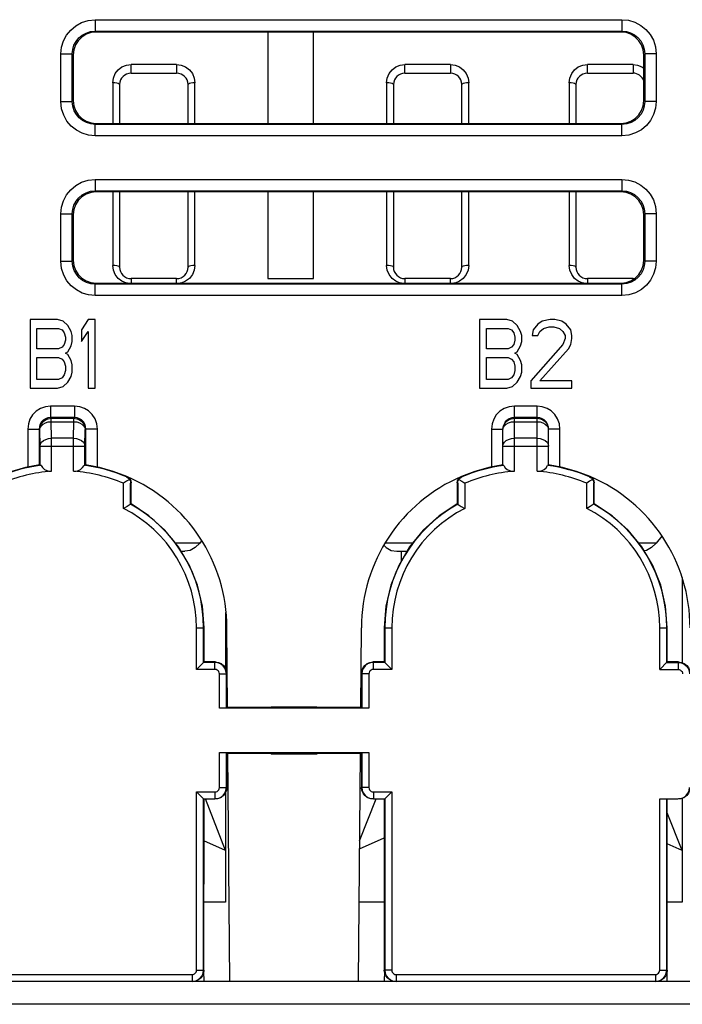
# Model space of a CAD drawing. Extents: x 28 to 410, y 32 to 287.
# Tile 10 of 78: x 91 to 98, y 74 to 85. Entities that reach past the tile are written whole.
import ezdxf

# ---------------------------------------------------------------- set-up
doc = ezdxf.new("R2010")
doc.units = 0
doc.header["$LTSCALE"] = 23.1
doc.layers.add('ALL_FEATURES', color=7, linetype='CONTINUOUS')

msp = doc.modelspace()

# ---------------------------------------------------------------- linework, layer by layer
at = {"layer": 'ALL_FEATURES', "color": 9, "linetype": 'CONTINUOUS'}
for p, q in [((91.492, 85.04), (91.492, 84.915)), ((91.492, 85.04), (97.264, 85.04)), ((97.264, 85.04), (97.264, 84.915)), ((91.492, 84.915), (91.502, 84.904)), ((91.492, 84.915), (97.264, 84.915)), ((97.264, 84.915), (97.253, 84.904)), ((91.117, 84.143), (91.117, 84.665)), ((91.117, 84.665), (91.242, 84.665)), ((91.242, 84.143), (91.242, 84.665)), ((91.242, 84.665), (91.252, 84.654)), ((97.514, 84.665), (97.503, 84.654)), ((97.514, 84.665), (97.514, 84.143)), ((97.639, 84.665), (97.514, 84.665)), ((97.639, 84.665), (97.639, 84.143)), ((91.885, 84.454), (91.885, 84.548)), ((92.385, 84.548), (91.885, 84.548)), ((92.385, 84.548), (92.385, 84.454)), ((94.885, 84.454), (94.885, 84.548)), ((95.385, 84.548), (94.885, 84.548)), ((95.385, 84.548), (95.385, 84.454)), ((96.885, 84.454), (96.885, 84.548)), ((97.385, 84.548), (96.885, 84.548)), ((97.385, 84.548), (97.385, 84.454)), ((91.685, 84.348), (91.685, 83.904)), ((92.585, 83.904), (92.585, 84.349)), ((94.685, 84.348), (94.685, 83.904)), ((95.585, 83.904), (95.585, 84.349)), ((96.685, 84.348), (96.685, 83.904)), ((92.513, 84.335), (92.51, 84.329)), ((95.513, 84.335), (95.51, 84.329)), ((91.117, 84.143), (91.242, 84.143)), ((91.242, 84.143), (91.252, 84.154)), ((97.514, 84.143), (97.503, 84.154)), ((97.639, 84.143), (97.514, 84.143)), ((91.492, 83.893), (91.502, 83.904)), ((91.492, 83.768), (91.492, 83.893)), ((97.264, 83.893), (91.492, 83.893)), ((97.264, 83.893), (97.253, 83.904)), ((97.264, 83.768), (97.264, 83.893)), ((97.264, 83.768), (91.492, 83.768)), ((91.492, 83.29), (91.492, 83.165)), ((91.492, 83.29), (97.264, 83.29)), ((97.264, 83.29), (97.264, 83.165)), ((91.492, 83.165), (91.502, 83.155)), ((91.492, 83.165), (97.264, 83.165)), ((97.264, 83.165), (97.253, 83.155)), ((91.685, 83.155), (91.685, 82.348)), ((92.585, 82.348), (92.585, 83.155)), ((94.685, 83.155), (94.685, 82.348)), ((95.585, 82.348), (95.585, 83.155)), ((96.685, 83.155), (96.685, 82.348)), ((91.117, 82.393), (91.117, 82.915)), ((91.117, 82.915), (91.242, 82.915)), ((91.242, 82.393), (91.242, 82.915)), ((91.242, 82.915), (91.252, 82.905)), ((97.514, 82.915), (97.503, 82.905)), ((97.514, 82.915), (97.514, 82.393)), ((97.639, 82.915), (97.514, 82.915)), ((97.639, 82.915), (97.639, 82.393)), ((91.117, 82.393), (91.242, 82.393)), ((91.242, 82.393), (91.252, 82.403)), ((97.514, 82.393), (97.503, 82.403)), ((97.639, 82.393), (97.514, 82.393)), ((91.885, 82.204), (91.885, 82.153)), ((92.385, 82.153), (92.385, 82.204)), ((94.885, 82.204), (94.885, 82.153)), ((95.385, 82.153), (95.385, 82.204)), ((96.885, 82.204), (96.885, 82.153)), ((97.385, 82.192), (97.385, 82.204)), ((91.492, 82.143), (91.502, 82.153)), ((91.492, 82.018), (91.492, 82.143)), ((97.264, 82.143), (91.492, 82.143)), ((97.264, 82.143), (97.254, 82.153)), ((97.264, 82.018), (97.264, 82.143)), ((97.264, 82.018), (91.492, 82.018)), ((91.003, 80.806), (91.003, 80.681)), ((91.266, 80.806), (91.003, 80.806)), ((91.266, 80.806), (91.266, 80.681)), ((96.085, 80.093), (96.085, 80.806)), ((96.335, 80.806), (96.085, 80.806)), ((96.335, 80.093), (96.335, 80.806)), ((91.011, 80.674), (91.003, 80.681)), ((91.266, 80.681), (91.003, 80.681)), ((91.259, 80.674), (91.266, 80.681)), ((96.335, 80.681), (96.085, 80.681)), ((91.011, 80.636), (91.011, 80.674)), ((91.011, 80.674), (91.259, 80.674)), ((91.014, 80.455), (91.011, 80.636)), ((91.011, 80.636), (91.259, 80.636)), ((91.255, 80.455), (91.259, 80.636)), ((91.259, 80.636), (91.259, 80.674)), ((95.96, 80.549), (95.964, 80.571)), ((96.049, 80.668), (96.085, 80.674)), ((96.085, 80.674), (96.335, 80.674)), ((96.085, 80.636), (96.335, 80.636)), ((96.335, 80.674), (96.37, 80.668)), ((96.456, 80.571), (96.46, 80.549)), ((90.753, 80.556), (90.753, 80.138)), ((90.753, 80.556), (90.878, 80.556)), ((90.878, 80.556), (90.878, 80.161)), ((90.886, 80.549), (90.878, 80.556)), ((90.889, 80.367), (90.886, 80.549)), ((91.38, 80.367), (91.383, 80.549)), ((91.383, 80.549), (91.391, 80.556)), ((91.391, 80.161), (91.391, 80.556)), ((91.516, 80.556), (91.391, 80.556)), ((91.516, 80.138), (91.516, 80.556)), ((95.835, 80.556), (95.835, 80.14)), ((95.835, 80.556), (95.96, 80.556)), ((96.585, 80.556), (96.46, 80.556)), ((96.585, 80.14), (96.585, 80.556)), ((90.889, 80.158), (90.889, 80.367)), ((90.889, 80.367), (91.38, 80.367)), ((91.014, 80.093), (91.014, 80.455)), ((91.255, 80.455), (91.014, 80.455)), ((91.255, 80.093), (91.255, 80.455)), ((91.38, 80.158), (91.38, 80.367)), ((95.96, 80.367), (96.46, 80.367)), ((96.335, 80.455), (96.085, 80.455)), ((91.834, 80.032), (91.839, 80.036)), ((95.511, 80.032), (95.505, 80.036)), ((96.909, 80.032), (96.914, 80.036)), ((91.88, 79.963), (91.885, 79.967)), ((95.465, 79.963), (95.459, 79.967)), ((96.955, 79.963), (96.96, 79.967)), ((92.639, 79.307), (92.373, 79.307)), ((94.972, 79.307), (94.673, 79.307)), ((97.639, 79.307), (97.448, 79.307)), ((92.603, 78.379), (92.685, 78.379)), ((94.66, 78.379), (94.741, 78.379)), ((97.678, 78.379), (97.76, 78.379)), ((92.805, 77.999), (92.81, 78.004)), ((92.805, 77.922), (92.805, 77.999)), ((94.54, 77.999), (94.535, 78.004)), ((94.54, 77.922), (94.54, 77.999)), ((97.88, 77.999), (97.885, 78.004)), ((97.88, 77.999), (97.88, 77.922)), ((92.93, 77.874), (92.935, 77.879)), ((94.415, 77.874), (94.41, 77.879)), ((92.853, 77.874), (92.93, 77.874)), ((94.491, 77.874), (94.415, 77.874)), ((92.805, 76.58), (92.805, 76.504)), ((92.853, 76.629), (92.935, 76.629)), ((94.491, 76.629), (94.41, 76.629)), ((94.54, 76.58), (94.54, 76.504)), ((92.555, 74.58), (92.555, 74.504)), ((92.603, 74.629), (92.684, 74.629)), ((94.741, 74.629), (94.66, 74.629)), ((94.79, 74.58), (94.79, 74.504)), ((97.63, 74.58), (97.63, 74.504)), ((97.678, 74.629), (97.759, 74.629)), ((114.014, 74.254), (60.755, 74.254))]:
    msp.add_line(p, q, dxfattribs=at)
at = {"layer": 'ALL_FEATURES', "color": 7, "linetype": 'CONTINUOUS'}
for p, q in [((97.253, 84.904), (91.502, 84.904)), ((93.385, 84.904), (93.385, 83.904)), ((93.885, 83.904), (93.885, 84.904)), ((91.252, 84.654), (91.252, 84.154)), ((97.503, 84.154), (97.503, 84.654)), ((91.885, 84.454), (92.385, 84.454)), ((94.885, 84.454), (95.385, 84.454)), ((96.885, 84.454), (97.385, 84.454)), ((91.76, 84.332), (91.76, 84.329)), ((91.76, 84.329), (91.76, 83.904)), ((92.51, 84.329), (92.51, 84.332)), ((92.51, 83.904), (92.51, 84.329)), ((94.76, 84.332), (94.76, 84.329)), ((94.76, 84.329), (94.76, 83.904)), ((95.51, 84.329), (95.51, 84.332)), ((95.51, 83.904), (95.51, 84.329)), ((96.76, 84.332), (96.76, 84.329)), ((96.76, 84.329), (96.76, 83.904)), ((91.502, 83.904), (97.253, 83.904)), ((97.253, 83.155), (91.502, 83.155)), ((91.76, 83.155), (91.76, 82.329)), ((92.51, 82.329), (92.51, 83.155)), ((93.385, 83.155), (93.385, 82.204)), ((93.885, 82.204), (93.885, 83.155)), ((94.76, 83.155), (94.76, 82.329)), ((95.51, 82.329), (95.51, 83.155)), ((96.76, 83.155), (96.76, 82.329)), ((91.252, 82.905), (91.252, 82.403)), ((97.503, 82.403), (97.503, 82.905)), ((92.385, 82.204), (91.885, 82.204)), ((93.385, 82.204), (93.885, 82.204)), ((95.385, 82.204), (94.885, 82.204)), ((97.385, 82.204), (96.885, 82.204)), ((91.502, 82.153), (97.254, 82.153)), ((90.779, 81.754), (90.779, 81.004)), ((91.079, 81.754), (90.779, 81.754)), ((90.854, 81.435), (90.854, 81.658)), ((90.854, 81.658), (91.091, 81.658)), ((91.141, 81.738), (91.079, 81.754)), ((91.091, 81.658), (91.129, 81.642)), ((91.191, 81.69), (91.141, 81.738)), ((91.229, 81.626), (91.191, 81.69)), ((91.416, 81.754), (91.341, 81.642)), ((91.491, 81.754), (91.416, 81.754)), ((91.491, 81.004), (91.491, 81.754)), ((95.704, 81.754), (95.704, 81.004)), ((96.004, 81.754), (95.704, 81.754)), ((95.779, 81.435), (95.779, 81.658)), ((95.779, 81.658), (96.016, 81.658)), ((96.066, 81.738), (96.004, 81.754)), ((96.016, 81.658), (96.054, 81.642)), ((96.116, 81.69), (96.066, 81.738)), ((96.154, 81.626), (96.116, 81.69)), ((96.341, 81.706), (96.291, 81.642)), ((96.391, 81.738), (96.341, 81.706)), ((96.366, 81.626), (96.404, 81.658)), ((96.479, 81.754), (96.391, 81.738)), ((96.404, 81.658), (96.466, 81.674)), ((96.466, 81.674), (96.516, 81.674)), ((96.529, 81.754), (96.479, 81.754)), ((96.516, 81.674), (96.579, 81.658)), ((96.604, 81.738), (96.529, 81.754)), ((96.579, 81.658), (96.616, 81.626)), ((96.654, 81.706), (96.604, 81.738)), ((96.704, 81.642), (96.654, 81.706)), ((91.129, 81.642), (91.154, 81.61)), ((91.154, 81.61), (91.166, 81.563)), ((91.166, 81.563), (91.166, 81.531)), ((91.241, 81.579), (91.229, 81.626)), ((91.241, 81.515), (91.241, 81.579)), ((91.341, 81.642), (91.341, 81.515)), ((91.341, 81.515), (91.416, 81.626)), ((91.416, 81.626), (91.416, 81.004)), ((96.054, 81.642), (96.079, 81.61)), ((96.079, 81.61), (96.091, 81.563)), ((96.091, 81.563), (96.091, 81.531)), ((96.166, 81.579), (96.154, 81.626)), ((96.166, 81.515), (96.166, 81.579)), ((96.291, 81.642), (96.279, 81.579)), ((96.279, 81.579), (96.341, 81.579)), ((96.341, 81.579), (96.366, 81.626)), ((96.616, 81.626), (96.641, 81.579)), ((96.641, 81.547), (96.616, 81.483)), ((96.641, 81.579), (96.641, 81.547)), ((96.716, 81.579), (96.704, 81.642)), ((96.704, 81.483), (96.716, 81.547)), ((96.716, 81.547), (96.716, 81.579)), ((91.091, 81.435), (90.854, 81.435)), ((91.129, 81.451), (91.091, 81.435)), ((91.154, 81.483), (91.129, 81.451)), ((91.166, 81.531), (91.154, 81.483)), ((91.191, 81.403), (91.229, 81.467)), ((91.229, 81.467), (91.241, 81.515)), ((96.016, 81.435), (95.779, 81.435)), ((96.054, 81.451), (96.016, 81.435)), ((96.079, 81.483), (96.054, 81.451)), ((96.091, 81.531), (96.079, 81.483)), ((96.116, 81.403), (96.154, 81.467)), ((96.154, 81.467), (96.166, 81.515)), ((96.616, 81.483), (96.266, 81.084)), ((96.366, 81.084), (96.679, 81.435)), ((96.679, 81.435), (96.704, 81.483)), ((90.854, 81.1), (90.854, 81.339)), ((90.854, 81.339), (91.091, 81.339)), ((91.091, 81.339), (91.129, 81.323)), ((91.166, 81.387), (91.191, 81.403)), ((91.191, 81.371), (91.166, 81.387)), ((91.229, 81.307), (91.191, 81.371)), ((95.779, 81.1), (95.779, 81.339)), ((95.779, 81.339), (96.016, 81.339)), ((96.016, 81.339), (96.054, 81.323)), ((96.091, 81.387), (96.116, 81.403)), ((96.116, 81.371), (96.091, 81.387)), ((96.154, 81.307), (96.116, 81.371)), ((91.129, 81.323), (91.154, 81.291)), ((91.154, 81.291), (91.166, 81.243)), ((91.166, 81.243), (91.166, 81.196)), ((91.241, 81.259), (91.229, 81.307)), ((91.241, 81.18), (91.241, 81.259)), ((96.054, 81.323), (96.079, 81.291)), ((96.079, 81.291), (96.091, 81.243)), ((96.091, 81.243), (96.091, 81.196)), ((96.166, 81.259), (96.154, 81.307)), ((96.166, 81.18), (96.166, 81.259)), ((91.129, 81.116), (91.091, 81.1)), ((91.154, 81.148), (91.129, 81.116)), ((91.166, 81.196), (91.154, 81.148)), ((91.191, 81.068), (91.229, 81.132)), ((91.229, 81.132), (91.241, 81.18)), ((96.054, 81.116), (96.016, 81.1)), ((96.079, 81.148), (96.054, 81.116)), ((96.091, 81.196), (96.079, 81.148)), ((96.116, 81.068), (96.154, 81.132)), ((96.154, 81.132), (96.166, 81.18)), ((90.779, 81.004), (91.079, 81.004)), ((91.091, 81.1), (90.854, 81.1)), ((91.079, 81.004), (91.141, 81.02)), ((91.141, 81.02), (91.191, 81.068)), ((91.416, 81.004), (91.491, 81.004)), ((95.704, 81.004), (96.004, 81.004)), ((96.016, 81.1), (95.779, 81.1)), ((96.004, 81.004), (96.066, 81.02)), ((96.066, 81.02), (96.116, 81.068)), ((96.266, 81.084), (96.266, 81.004)), ((96.266, 81.004), (96.716, 81.004)), ((96.716, 81.084), (96.366, 81.084)), ((96.716, 81.004), (96.716, 81.084)), ((95.963, 80.585), (95.96, 80.556)), ((96.456, 80.581), (96.46, 80.549)), ((96.46, 80.556), (96.457, 80.585)), ((95.96, 80.157), (95.96, 80.556)), ((96.46, 80.157), (96.46, 80.556)), ((90.884, 80.162), (90.889, 80.158)), ((91.538, 80.134), (91.385, 80.162)), ((91.803, 79.687), (91.803, 79.962)), ((91.88, 79.732), (91.88, 79.963)), ((91.885, 79.736), (91.885, 79.967)), ((95.459, 79.967), (95.46, 79.736)), ((95.465, 79.963), (95.465, 79.732)), ((95.541, 79.962), (95.541, 79.687)), ((96.878, 79.687), (96.878, 79.962)), ((96.955, 79.732), (96.955, 79.963)), ((96.96, 79.736), (96.96, 79.967)), ((91.841, 79.709), (91.803, 79.687)), ((91.885, 79.736), (91.841, 79.709)), ((96.916, 79.709), (96.878, 79.687)), ((96.96, 79.736), (96.916, 79.709)), ((92.658, 79.33), (92.639, 79.307)), ((97.702, 79.383), (97.639, 79.307)), ((92.435, 79.217), (92.474, 79.217)), ((94.796, 79.217), (94.909, 79.217)), ((94.847, 79.111), (94.847, 79.217)), ((97.922, 78.93), (97.922, 77.998)), ((92.922, 78.545), (92.922, 77.931)), ((92.603, 77.922), (92.603, 78.379)), ((92.68, 77.999), (92.68, 78.379)), ((92.685, 78.004), (92.685, 78.379)), ((92.942, 77.504), (92.935, 78.379)), ((94.402, 77.504), (94.41, 78.379)), ((94.66, 78.379), (94.66, 78.004)), ((94.665, 78.379), (94.665, 77.999)), ((94.741, 78.379), (94.741, 77.922)), ((97.678, 77.922), (97.678, 78.379)), ((97.755, 77.999), (97.755, 78.379)), ((97.76, 78.004), (97.76, 78.379)), ((92.685, 78.004), (92.603, 77.922)), ((92.805, 77.999), (92.68, 77.999)), ((92.81, 78.004), (92.685, 78.004)), ((94.66, 78.004), (94.535, 78.004)), ((94.665, 77.999), (94.54, 77.999)), ((94.66, 78.004), (94.741, 77.922)), ((97.76, 78.004), (97.678, 77.922)), ((97.755, 77.999), (97.88, 77.999)), ((97.885, 78.004), (97.76, 78.004)), ((92.805, 77.922), (92.603, 77.922)), ((92.935, 77.504), (92.935, 77.879)), ((94.41, 77.879), (94.41, 77.504)), ((94.741, 77.922), (94.54, 77.922)), ((97.678, 77.922), (97.88, 77.922)), ((92.853, 77.497), (92.853, 77.874)), ((92.93, 77.499), (92.93, 77.874)), ((94.415, 77.874), (94.415, 77.499)), ((94.491, 77.874), (94.491, 77.497)), ((92.93, 77.499), (92.853, 77.497)), ((94.491, 77.497), (92.853, 77.497)), ((92.93, 77.499), (92.935, 77.504)), ((93.422, 77.504), (92.935, 77.504)), ((93.422, 77.504), (93.422, 77.513)), ((93.422, 77.513), (93.922, 77.513)), ((93.922, 77.504), (93.922, 77.513)), ((94.41, 77.504), (93.922, 77.504)), ((94.415, 77.499), (94.41, 77.504)), ((94.491, 77.497), (94.415, 77.499)), ((92.853, 76.629), (92.853, 77.011)), ((92.853, 77.011), (94.491, 77.011)), ((92.853, 77.011), (92.93, 77.009)), ((92.93, 76.629), (92.93, 77.009)), ((92.93, 77.009), (92.935, 77.004)), ((92.935, 76.629), (92.935, 77.004)), ((92.935, 77.004), (93.422, 77.004)), ((92.969, 74.504), (92.947, 77.004)), ((93.422, 77.004), (93.422, 76.995)), ((93.922, 76.995), (93.422, 76.995)), ((93.922, 77.004), (93.922, 76.995)), ((93.922, 77.004), (94.41, 77.004)), ((94.376, 74.504), (94.398, 77.004)), ((94.415, 77.009), (94.41, 77.004)), ((94.41, 77.004), (94.41, 76.629)), ((94.415, 77.009), (94.491, 77.011)), ((94.415, 77.009), (94.415, 76.629)), ((94.491, 77.011), (94.491, 76.629)), ((92.603, 74.629), (92.603, 76.58)), ((92.603, 76.58), (92.805, 76.58)), ((92.68, 76.504), (92.603, 76.58)), ((94.54, 76.58), (94.741, 76.58)), ((94.665, 76.504), (94.741, 76.58)), ((94.741, 76.58), (94.741, 74.629)), ((92.68, 74.629), (92.68, 76.504)), ((92.68, 76.504), (92.805, 76.504)), ((92.684, 74.629), (92.685, 76.504)), ((92.922, 75.938), (92.7, 76.504)), ((92.922, 76.577), (92.922, 75.374)), ((94.389, 76.045), (94.57, 76.504)), ((94.54, 76.504), (94.665, 76.504)), ((94.66, 76.504), (94.66, 74.629)), ((94.665, 76.504), (94.665, 74.629)), ((97.678, 74.629), (97.678, 76.504)), ((97.678, 76.504), (97.878, 76.504)), ((97.755, 74.629), (97.755, 76.504)), ((97.759, 74.629), (97.76, 76.504)), ((97.922, 76.511), (97.922, 75.374)), ((97.922, 75.938), (97.76, 76.352)), ((92.922, 75.938), (92.684, 76.045)), ((94.389, 75.956), (94.66, 76.079)), ((97.922, 75.938), (97.759, 76.011)), ((92.922, 75.374), (92.684, 75.374)), ((94.66, 75.374), (94.384, 75.374)), ((97.922, 75.374), (97.759, 75.374)), ((89.715, 74.58), (92.555, 74.58)), ((92.685, 74.504), (92.683, 74.618)), ((94.662, 74.618), (94.66, 74.504)), ((94.79, 74.58), (97.63, 74.58)), ((97.76, 74.504), (97.758, 74.618)), ((114.014, 74.504), (60.755, 74.504))]:
    msp.add_line(p, q, dxfattribs=at)
at = {"layer": 'ALL_FEATURES', "color": 9, "linetype": 'CONTINUOUS'}
for points in [[(91.117, 84.665), (91.124, 84.738), (91.145, 84.807), (91.178, 84.871), (91.224, 84.927), (91.279, 84.974), (91.342, 85.009), (91.414, 85.032), (91.492, 85.04)], [(97.264, 85.04), (97.336, 85.033), (97.406, 85.012), (97.47, 84.978), (97.526, 84.933), (97.572, 84.878), (97.608, 84.815), (97.631, 84.743), (97.639, 84.665)], [(91.242, 84.665), (91.247, 84.713), (91.26, 84.76), (91.283, 84.802), (91.313, 84.84), (91.35, 84.871), (91.392, 84.894), (91.44, 84.91), (91.492, 84.915)], [(97.264, 84.915), (97.312, 84.91), (97.358, 84.896), (97.401, 84.874), (97.439, 84.844), (97.47, 84.807), (97.493, 84.765), (97.508, 84.717), (97.514, 84.665)], [(91.685, 84.348), (91.692, 84.401), (91.713, 84.45), (91.745, 84.491), (91.786, 84.522), (91.834, 84.542), (91.885, 84.548)], [(92.385, 84.548), (92.436, 84.542), (92.483, 84.522), (92.525, 84.491), (92.557, 84.45), (92.578, 84.401), (92.585, 84.349)], [(94.685, 84.348), (94.692, 84.401), (94.713, 84.45), (94.745, 84.491), (94.786, 84.522), (94.834, 84.542), (94.885, 84.548)], [(95.385, 84.548), (95.436, 84.542), (95.483, 84.522), (95.525, 84.491), (95.557, 84.45), (95.578, 84.401), (95.585, 84.349)], [(96.685, 84.348), (96.692, 84.401), (96.713, 84.45), (96.745, 84.491), (96.786, 84.522), (96.834, 84.542), (96.885, 84.548)], [(97.385, 84.548), (97.436, 84.542), (97.483, 84.522), (97.503, 84.508)], [(91.745, 84.34), (91.729, 84.345), (91.708, 84.348), (91.685, 84.348)], [(92.585, 84.348), (92.562, 84.348), (92.541, 84.345), (92.524, 84.34), (92.513, 84.335)], [(94.745, 84.34), (94.729, 84.345), (94.708, 84.348), (94.685, 84.348)], [(95.585, 84.348), (95.562, 84.348), (95.541, 84.345), (95.524, 84.34), (95.513, 84.335)], [(96.745, 84.34), (96.729, 84.345), (96.708, 84.348), (96.685, 84.348)], [(91.76, 84.329), (91.756, 84.335), (91.745, 84.34)], [(94.76, 84.329), (94.756, 84.335), (94.745, 84.34)], [(96.76, 84.329), (96.756, 84.335), (96.745, 84.34)], [(91.492, 83.768), (91.419, 83.775), (91.35, 83.796), (91.286, 83.83), (91.23, 83.875), (91.183, 83.93), (91.148, 83.993), (91.125, 84.065), (91.117, 84.143)], [(91.492, 83.893), (91.443, 83.898), (91.397, 83.912), (91.355, 83.934), (91.317, 83.964), (91.286, 84.001), (91.263, 84.043), (91.247, 84.091), (91.242, 84.143)], [(97.514, 84.143), (97.509, 84.095), (97.495, 84.048), (97.473, 84.006), (97.442, 83.968), (97.406, 83.937), (97.364, 83.914), (97.316, 83.899), (97.264, 83.893)], [(97.639, 84.143), (97.632, 84.07), (97.611, 84.001), (97.577, 83.937), (97.532, 83.881), (97.477, 83.834), (97.413, 83.799), (97.341, 83.776), (97.264, 83.768)], [(91.117, 82.915), (91.124, 82.988), (91.145, 83.057), (91.178, 83.121), (91.224, 83.177), (91.279, 83.224), (91.342, 83.259), (91.414, 83.282), (91.492, 83.29)], [(97.264, 83.29), (97.336, 83.283), (97.406, 83.262), (97.47, 83.228), (97.526, 83.183), (97.572, 83.128), (97.608, 83.065), (97.631, 82.993), (97.639, 82.915)], [(91.242, 82.915), (91.247, 82.963), (91.26, 83.01), (91.283, 83.052), (91.313, 83.09), (91.35, 83.121), (91.392, 83.144), (91.44, 83.16), (91.492, 83.165)], [(97.264, 83.165), (97.312, 83.16), (97.358, 83.146), (97.401, 83.124), (97.439, 83.094), (97.47, 83.057), (97.493, 83.015), (97.508, 82.967), (97.514, 82.915)], [(91.492, 82.018), (91.419, 82.025), (91.35, 82.046), (91.286, 82.08), (91.23, 82.125), (91.183, 82.18), (91.148, 82.243), (91.125, 82.315), (91.117, 82.393)], [(91.492, 82.143), (91.443, 82.148), (91.397, 82.162), (91.355, 82.184), (91.317, 82.214), (91.286, 82.251), (91.263, 82.293), (91.247, 82.341), (91.242, 82.393)], [(91.76, 82.329), (91.756, 82.335), (91.746, 82.34), (91.729, 82.345), (91.707, 82.348), (91.685, 82.348)], [(91.847, 82.153), (91.835, 82.155), (91.786, 82.174), (91.745, 82.205), (91.713, 82.248), (91.692, 82.297), (91.685, 82.348)], [(92.585, 82.348), (92.578, 82.297), (92.557, 82.248), (92.525, 82.205), (92.483, 82.174), (92.435, 82.155), (92.423, 82.153)], [(92.585, 82.348), (92.562, 82.348), (92.541, 82.345), (92.524, 82.34), (92.513, 82.335), (92.51, 82.329)], [(94.76, 82.329), (94.756, 82.335), (94.746, 82.34), (94.729, 82.345), (94.707, 82.348), (94.685, 82.348)], [(94.847, 82.153), (94.835, 82.155), (94.786, 82.174), (94.745, 82.205), (94.713, 82.248), (94.692, 82.297), (94.685, 82.348)], [(95.585, 82.348), (95.578, 82.297), (95.557, 82.248), (95.525, 82.205), (95.483, 82.174), (95.435, 82.155), (95.423, 82.153)], [(95.585, 82.348), (95.562, 82.348), (95.541, 82.345), (95.524, 82.34), (95.513, 82.335), (95.51, 82.329)], [(96.76, 82.329), (96.756, 82.335), (96.746, 82.34), (96.729, 82.345), (96.707, 82.348), (96.685, 82.348)], [(96.847, 82.153), (96.835, 82.155), (96.786, 82.174), (96.745, 82.205), (96.713, 82.248), (96.692, 82.297), (96.685, 82.348)], [(97.514, 82.393), (97.509, 82.345), (97.495, 82.298), (97.473, 82.256), (97.442, 82.218), (97.406, 82.187), (97.364, 82.164), (97.316, 82.149), (97.264, 82.143)], [(97.639, 82.393), (97.632, 82.32), (97.611, 82.251), (97.577, 82.187), (97.532, 82.131), (97.477, 82.084), (97.413, 82.049), (97.341, 82.026), (97.264, 82.018)], [(91.003, 80.806), (90.947, 80.8), (90.893, 80.781), (90.845, 80.75), (90.806, 80.71), (90.778, 80.664), (90.76, 80.613), (90.753, 80.556)], [(91.516, 80.556), (91.51, 80.613), (91.491, 80.666), (91.46, 80.714), (91.42, 80.754), (91.374, 80.782), (91.323, 80.8), (91.266, 80.806)], [(96.085, 80.806), (96.028, 80.8), (95.975, 80.781), (95.927, 80.75), (95.887, 80.71), (95.859, 80.664), (95.841, 80.613), (95.835, 80.556)], [(96.585, 80.556), (96.578, 80.613), (96.559, 80.666), (96.528, 80.714), (96.488, 80.754), (96.443, 80.782), (96.391, 80.8), (96.335, 80.806)], [(91.003, 80.681), (90.975, 80.678), (90.948, 80.669), (90.924, 80.653), (90.905, 80.633), (90.89, 80.61), (90.881, 80.585), (90.878, 80.556)], [(91.391, 80.556), (91.388, 80.585), (91.379, 80.611), (91.363, 80.635), (91.343, 80.655), (91.32, 80.669), (91.295, 80.678), (91.266, 80.681)], [(96.085, 80.681), (96.057, 80.678), (96.03, 80.669), (96.006, 80.653)], [(96.412, 80.655), (96.389, 80.669), (96.363, 80.678), (96.335, 80.681)], [(90.886, 80.549), (90.89, 80.581), (90.903, 80.611), (90.923, 80.637), (90.949, 80.657), (90.979, 80.669), (91.011, 80.674)], [(90.886, 80.549), (90.891, 80.571), (90.903, 80.592), (90.923, 80.61), (90.949, 80.624), (90.979, 80.633), (91.011, 80.636)], [(91.259, 80.674), (91.291, 80.669), (91.321, 80.657), (91.347, 80.637), (91.367, 80.611), (91.379, 80.581), (91.383, 80.549)], [(91.259, 80.636), (91.291, 80.633), (91.321, 80.624), (91.346, 80.61), (91.366, 80.592), (91.379, 80.571), (91.383, 80.549)], [(95.964, 80.571), (95.977, 80.592), (95.996, 80.611), (96.022, 80.624), (96.052, 80.633), (96.085, 80.636)], [(96.006, 80.653), (95.986, 80.633), (95.979, 80.623)], [(96.335, 80.636), (96.367, 80.633), (96.397, 80.624), (96.423, 80.611), (96.443, 80.592), (96.456, 80.571)], [(96.441, 80.623), (96.432, 80.635), (96.412, 80.655)], [(90.889, 80.367), (90.894, 80.39), (90.906, 80.411), (90.926, 80.429), (90.952, 80.443), (90.982, 80.452), (91.014, 80.455)], [(91.255, 80.455), (91.287, 80.452), (91.317, 80.443), (91.343, 80.429), (91.363, 80.411), (91.376, 80.39), (91.38, 80.367)], [(95.96, 80.367), (95.964, 80.39), (95.977, 80.411), (95.996, 80.429), (96.022, 80.443), (96.052, 80.452), (96.085, 80.455)], [(96.335, 80.455), (96.367, 80.452), (96.397, 80.443), (96.423, 80.429), (96.443, 80.411), (96.456, 80.39), (96.46, 80.367)]]:
    msp.add_lwpolyline(points, dxfattribs=at)
at = {"layer": 'ALL_FEATURES', "color": 7, "linetype": 'CONTINUOUS'}
for points in [[(91.502, 84.904), (91.447, 84.898), (91.394, 84.88), (91.347, 84.85), (91.307, 84.81), (91.277, 84.763), (91.259, 84.71), (91.252, 84.654)], [(97.503, 84.654), (97.497, 84.71), (97.478, 84.763), (97.449, 84.81), (97.409, 84.85), (97.362, 84.88), (97.309, 84.898), (97.253, 84.904)], [(91.252, 84.154), (91.259, 84.098), (91.277, 84.045), (91.307, 83.998), (91.346, 83.958), (91.394, 83.928), (91.447, 83.91), (91.502, 83.904)], [(97.253, 83.904), (97.309, 83.91), (97.362, 83.928), (97.409, 83.958), (97.449, 83.998), (97.478, 84.045), (97.497, 84.098), (97.503, 84.154)], [(91.502, 83.155), (91.447, 83.148), (91.394, 83.13), (91.346, 83.1), (91.307, 83.06), (91.277, 83.013), (91.258, 82.96), (91.252, 82.905)], [(97.503, 82.905), (97.497, 82.96), (97.479, 83.013), (97.449, 83.06), (97.409, 83.1), (97.362, 83.13), (97.309, 83.148), (97.253, 83.155)], [(91.252, 82.403), (91.258, 82.348), (91.277, 82.295), (91.307, 82.247), (91.346, 82.208), (91.394, 82.178), (91.446, 82.16), (91.502, 82.153)], [(97.254, 82.153), (97.309, 82.16), (97.362, 82.178), (97.409, 82.208), (97.449, 82.247), (97.479, 82.295), (97.497, 82.348), (97.503, 82.403)], [(95.96, 80.549), (95.964, 80.581), (95.977, 80.611), (95.996, 80.637), (96.022, 80.657), (96.049, 80.668)], [(95.979, 80.623), (95.972, 80.61), (95.963, 80.585)], [(96.37, 80.668), (96.397, 80.657), (96.423, 80.637), (96.443, 80.611), (96.456, 80.581)], [(96.457, 80.585), (96.447, 80.611), (96.441, 80.623)], [(90.884, 80.162), (90.729, 80.133), (90.578, 80.091), (90.43, 80.036)], [(90.9, 80.158), (90.892, 80.158), (90.889, 80.158)], [(90.9, 80.158), (90.916, 80.133), (90.936, 80.114), (90.961, 80.101), (90.988, 80.094), (91.014, 80.093)], [(91.255, 80.093), (91.282, 80.094), (91.308, 80.101), (91.333, 80.114), (91.354, 80.133), (91.37, 80.158)], [(91.38, 80.158), (91.378, 80.158), (91.37, 80.158)], [(91.385, 80.162), (91.384, 80.161), (91.38, 80.158)], [(95.96, 80.162), (95.805, 80.133), (95.653, 80.091), (95.505, 80.036)], [(95.97, 80.158), (95.962, 80.157), (95.96, 80.157)], [(95.97, 80.158), (95.986, 80.132), (96.007, 80.113), (96.032, 80.1), (96.058, 80.094), (96.085, 80.093)], [(96.335, 80.093), (96.361, 80.094), (96.388, 80.1), (96.413, 80.113), (96.434, 80.132), (96.449, 80.158)], [(96.46, 80.157), (96.457, 80.157), (96.449, 80.158)], [(96.914, 80.036), (96.766, 80.091), (96.613, 80.134), (96.46, 80.162)], [(91.839, 80.036), (91.691, 80.091), (91.538, 80.134)], [(91.834, 80.032), (91.846, 80.025), (91.858, 80.016), (91.867, 80.004)], [(91.839, 80.036), (91.858, 80.024), (91.873, 80.008), (91.882, 79.988), (91.885, 79.967)], [(95.459, 79.967), (95.463, 79.988), (95.472, 80.008), (95.486, 80.024), (95.505, 80.036)], [(95.477, 80.004), (95.487, 80.016), (95.498, 80.025), (95.511, 80.032)], [(96.909, 80.032), (96.921, 80.025), (96.933, 80.016), (96.942, 80.004)], [(96.914, 80.036), (96.933, 80.024), (96.948, 80.008), (96.957, 79.988), (96.96, 79.967)], [(91.867, 80.004), (91.835, 79.983), (91.803, 79.962)], [(91.867, 80.004), (91.874, 79.991), (91.878, 79.977), (91.88, 79.963)], [(95.465, 79.963), (95.466, 79.977), (95.47, 79.991), (95.477, 80.004)], [(95.477, 80.004), (95.51, 79.983), (95.541, 79.962)], [(96.942, 80.004), (96.91, 79.983), (96.878, 79.962)], [(96.942, 80.004), (96.949, 79.991), (96.953, 79.977), (96.955, 79.963)], [(92.685, 78.379), (92.667, 78.614), (92.614, 78.844), (92.526, 79.062), (92.406, 79.266), (92.257, 79.448), (92.082, 79.606), (91.885, 79.736)], [(95.46, 79.736), (95.263, 79.606), (95.087, 79.448), (94.938, 79.266), (94.818, 79.062), (94.731, 78.844), (94.678, 78.614), (94.66, 78.379)], [(95.46, 79.736), (95.504, 79.709), (95.541, 79.687)], [(97.76, 78.379), (97.742, 78.614), (97.689, 78.844), (97.601, 79.062), (97.481, 79.266), (97.332, 79.448), (97.157, 79.606), (96.96, 79.736)], [(92.639, 79.307), (92.589, 79.258), (92.533, 79.227), (92.474, 79.217)], [(94.658, 79.28), (94.681, 79.258), (94.737, 79.227), (94.796, 79.217)], [(97.639, 79.307), (97.589, 79.258), (97.533, 79.227), (97.507, 79.222)], [(92.93, 77.874), (92.925, 77.906), (92.913, 77.936), (92.893, 77.962), (92.867, 77.982), (92.837, 77.995), (92.805, 77.999)], [(92.81, 78.004), (92.842, 78), (92.872, 77.987), (92.898, 77.967), (92.918, 77.942), (92.93, 77.911), (92.935, 77.879)], [(94.41, 77.879), (94.414, 77.911), (94.427, 77.942), (94.446, 77.967), (94.472, 77.987), (94.502, 78), (94.535, 78.004)], [(94.54, 77.999), (94.508, 77.995), (94.477, 77.982), (94.452, 77.962), (94.432, 77.936), (94.419, 77.906), (94.415, 77.874)], [(97.88, 77.999), (97.912, 77.995), (97.942, 77.982), (97.968, 77.962), (97.988, 77.936), (98, 77.906), (98.005, 77.874)], [(97.885, 78.004), (97.917, 78), (97.947, 77.987), (97.973, 77.967), (97.993, 77.942), (98.005, 77.911), (98.01, 77.879)], [(92.853, 77.874), (92.852, 77.886), (92.847, 77.898), (92.839, 77.908), (92.829, 77.916), (92.817, 77.921), (92.805, 77.922)], [(94.54, 77.922), (94.527, 77.921), (94.516, 77.916), (94.506, 77.908), (94.498, 77.898), (94.493, 77.886), (94.491, 77.874)], [(97.88, 77.922), (97.892, 77.921), (97.904, 77.916), (97.914, 77.908), (97.922, 77.898), (97.927, 77.886), (97.928, 77.874)], [(92.805, 76.504), (92.837, 76.508), (92.867, 76.521), (92.893, 76.541), (92.913, 76.567), (92.925, 76.597), (92.93, 76.629)], [(92.805, 76.58), (92.817, 76.582), (92.829, 76.587), (92.839, 76.595), (92.847, 76.605), (92.852, 76.616), (92.853, 76.629)], [(92.935, 76.629), (92.93, 76.597), (92.918, 76.567), (92.898, 76.541), (92.872, 76.521), (92.842, 76.508), (92.81, 76.504)], [(94.535, 76.504), (94.503, 76.508), (94.473, 76.521), (94.447, 76.541), (94.427, 76.567), (94.414, 76.597), (94.41, 76.629)], [(94.415, 76.629), (94.419, 76.597), (94.432, 76.566), (94.452, 76.541), (94.478, 76.521), (94.508, 76.508), (94.54, 76.504)], [(94.491, 76.629), (94.493, 76.616), (94.498, 76.605), (94.506, 76.595), (94.516, 76.587), (94.527, 76.582), (94.54, 76.58)], [(97.878, 76.504), (97.911, 76.508), (97.941, 76.521), (97.967, 76.541), (97.986, 76.567), (97.999, 76.597), (98.003, 76.629)], [(98.01, 76.629), (98.005, 76.597), (97.993, 76.567), (97.973, 76.541), (97.947, 76.521), (97.917, 76.508), (97.885, 76.504)], [(92.555, 74.504), (92.587, 74.508), (92.617, 74.521), (92.643, 74.541), (92.663, 74.567), (92.675, 74.597), (92.68, 74.629)], [(92.555, 74.58), (92.567, 74.582), (92.579, 74.587), (92.589, 74.595), (92.597, 74.605), (92.602, 74.616), (92.603, 74.629)], [(92.684, 74.629), (92.68, 74.597), (92.667, 74.567), (92.648, 74.541), (92.622, 74.521), (92.592, 74.508), (92.559, 74.504)], [(94.785, 74.504), (94.753, 74.508), (94.723, 74.521), (94.697, 74.541), (94.677, 74.567), (94.665, 74.597), (94.66, 74.629)], [(94.665, 74.629), (94.669, 74.597), (94.682, 74.566), (94.702, 74.541), (94.728, 74.521), (94.758, 74.508), (94.79, 74.504)], [(94.741, 74.629), (94.743, 74.616), (94.748, 74.605), (94.756, 74.595), (94.766, 74.587), (94.777, 74.582), (94.79, 74.58)], [(97.63, 74.504), (97.662, 74.508), (97.692, 74.521), (97.718, 74.541), (97.738, 74.567), (97.75, 74.597), (97.755, 74.629)], [(97.63, 74.58), (97.642, 74.582), (97.654, 74.587), (97.664, 74.595), (97.672, 74.605), (97.677, 74.616), (97.678, 74.629)], [(97.759, 74.629), (97.755, 74.597), (97.742, 74.567), (97.723, 74.541), (97.697, 74.521), (97.667, 74.508), (97.634, 74.504)]]:
    msp.add_lwpolyline(points, dxfattribs=at)
for centre, radius, start, end in [((91.885, 84.329), 0.125, 90, 178.7998), ((92.385, 84.329), 0.125, 1.3032, 90), ((94.885, 84.329), 0.125, 90, 178.7998), ((95.385, 84.329), 0.125, 1.3032, 90), ((96.885, 84.329), 0.125, 90, 178.7998), ((97.385, 84.329), 0.125, 18.7181, 90), ((91.885, 82.329), 0.125, 180, 270), ((92.385, 82.329), 0.125, 270, 360), ((94.885, 82.329), 0.125, 180, 270), ((95.385, 82.329), 0.125, 270, 360), ((96.885, 82.329), 0.125, 180, 270), ((97.385, 82.329), 0.125, 270, 280.7193), ((91.135, 78.379), 1.795, 97.5294, 112.9206), ((91.135, 78.379), 1.795, 67.0794, 82.4706), ((96.21, 78.379), 1.795, 97.6706, 112.9206), ((96.21, 78.379), 1.795, 67.0794, 82.3294), ((91.135, 78.379), 1.718, 94.0249, 112.8914), ((91.135, 78.379), 1.718, 67.1086, 85.9751), ((91.135, 78.379), 1.8, 0, 66.9633), ((96.21, 78.379), 1.8, 113.0369, 180), ((96.21, 78.379), 1.718, 94.1714, 112.8914), ((96.21, 78.379), 1.718, 67.1086, 85.8286), ((96.21, 78.379), 1.8, 0, 66.9631), ((91.135, 78.379), 1.545, 0, 61.176), ((96.21, 78.379), 1.545, 118.824, 180), ((96.21, 78.379), 1.545, 0, 61.176), ((91.135, 78.379), 1.468, 0, 62.9216), ((96.21, 78.379), 1.468, 117.0784, 180), ((96.21, 78.379), 1.468, 0, 62.9216)]:
    msp.add_arc(centre, radius, start, end, dxfattribs=at)

doc.saveas('drawing.dxf')
